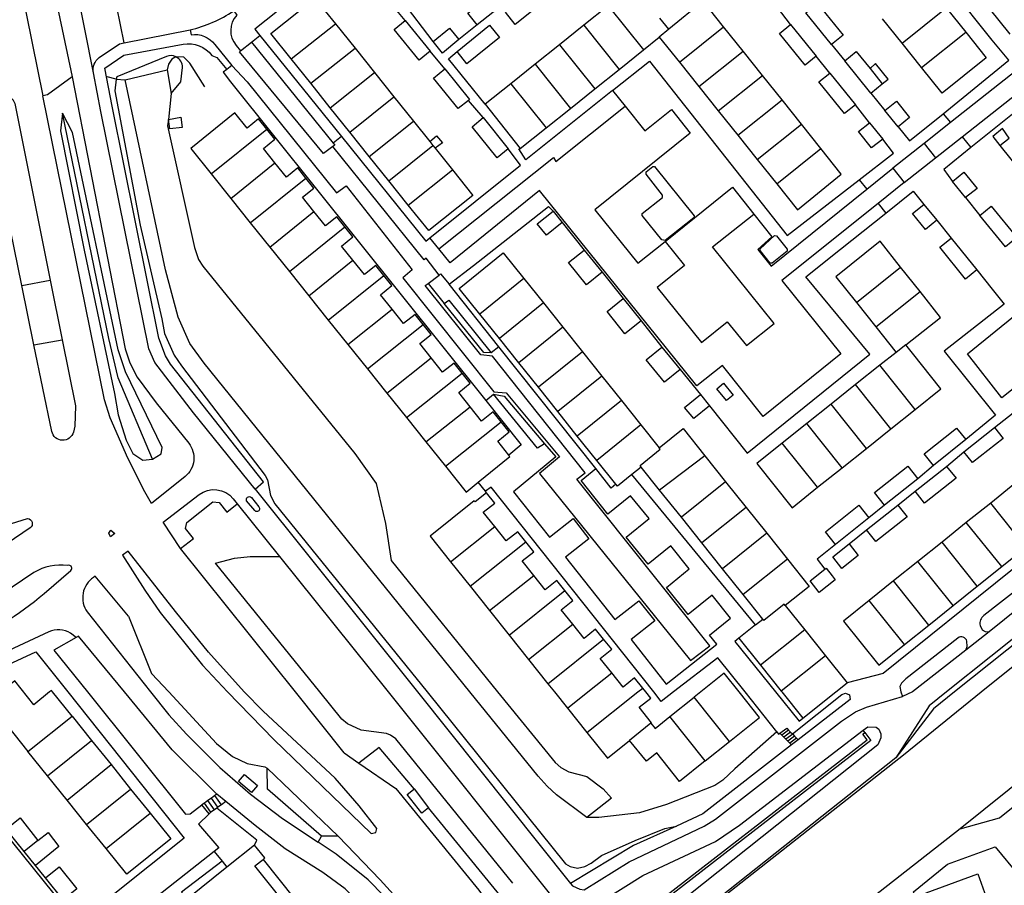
# Model space of a CAD drawing. Header units: metres. Extents: x 89795 to 94000, y 463250 to 466585.
# Tile 11 of 185: x 90791 to 90951, y 463468 to 463610. Entities that reach past the tile are written whole.
import ezdxf

# ---------------------------------------------------------------- set-up
doc = ezdxf.new("R2010")
doc.units = ezdxf.units.M
doc.layers.add('XXX_Background', color=3, linetype='Continuous')

msp = doc.modelspace()

# ---------------------------------------------------------------- linework, layer by layer
at = {"layer": 'XXX_Background'}
for points in [[(90952.24, 463603.25), (90949.51, 463606.56), (90929.41, 463631.76), (90949.93, 463648.37), (90948.66, 463650.03)], [(90847.13, 463617.64), (90844.65, 463620.8), (90828.98, 463608.35), (90829.82, 463607.31)], [(90949.11, 463618.28), (90945.83, 463615.67), (90952.36, 463607.49)], [(90790.82, 463614.97), (90794.32, 463597.44)], [(90802.6, 463601.22), (90799.8, 463615.52)], [(90865.32, 463609.06), (90863.81, 463610.93), (90868.89, 463615.04), (90870.42, 463613.13)], [(90875.26, 463615.42), (90876.89, 463613.4), (90871.56, 463609.1), (90869.93, 463611.09)], [(90796.29, 463613.99), (90799.15, 463600.53)], [(90834.95, 463603.46), (90831.61, 463607.65), (90838.81, 463613.42), (90842.17, 463609.23)], [(90807.64, 463606.09), (90806.46, 463611.96)], [(90853.57, 463609.75), (90851.13, 463612.7)], [(90858.11, 463606.33), (90853.09, 463612.94)], [(90870.42, 463613.13), (90865.32, 463609.06)], [(90886.72, 463612.15), (90882.74, 463608.96)], [(90886.72, 463612.15), (90892.49, 463604.93)], [(90905.61, 463608.72), (90902.27, 463612.9), (90896.64, 463608.34)], [(90916.54, 463609.08), (90914.39, 463611.88)], [(90919.03, 463611.03), (90920.91, 463612.56), (90925.12, 463607.35), (90923.23, 463605.82)], [(90934.78, 463606.03), (90942, 463611.81)], [(90942, 463611.81), (90945.18, 463607.83)], [(90896.64, 463608.34), (90895.2, 463610.14)], [(90923.23, 463605.82), (90919.03, 463611.03)], [(90834.95, 463603.46), (90842.17, 463609.23)], [(90842.17, 463609.23), (90845.36, 463605.25)], [(90857.67, 463604.76), (90855.82, 463603.26), (90851.76, 463608.3), (90853.57, 463609.75)], [(90853.57, 463609.75), (90857.67, 463604.76)], [(90858.11, 463606.33), (90860.8, 463608.51), (90862.32, 463606.62)], [(90867.32, 463609), (90868.95, 463606.99), (90863.64, 463602.69), (90862.03, 463604.7)], [(90862.03, 463604.7), (90867.32, 463609)], [(90865.32, 463609.06), (90862.32, 463606.62)], [(90882.74, 463608.96), (90878.77, 463605.78)], [(90882.74, 463608.96), (90888.52, 463601.75)], [(90898.38, 463602.93), (90905.61, 463608.72)], [(90908.79, 463604.74), (90905.61, 463608.72)], [(90920.72, 463603.91), (90918.93, 463602.47), (90914.75, 463607.63), (90916.54, 463609.08)], [(90916.54, 463609.08), (90920.72, 463603.91)], [(90934.78, 463606.03), (90931.59, 463610.01)], [(90807.64, 463606.09), (90818.4, 463608.22)], [(90828.45, 463606.22), (90829.82, 463607.31)], [(90829.82, 463607.31), (90843.15, 463590.77)], [(90892.49, 463604.93), (90895.09, 463607.05)], [(90896.64, 463608.34), (90895.09, 463607.05)], [(90895.09, 463607.05), (90898.38, 463602.93)], [(90937.97, 463602.05), (90945.18, 463607.83)], [(90945.18, 463607.83), (90948.53, 463603.64), (90941.31, 463597.88), (90937.97, 463602.05)], [(90826.66, 463604.78), (90828.45, 463606.22)], [(90828.45, 463606.22), (90841.79, 463589.68)], [(90838.14, 463599.48), (90845.36, 463605.25)], [(90845.36, 463605.25), (90848.54, 463601.27)], [(90862.32, 463606.62), (90859.64, 463604.43), (90858.11, 463606.33)], [(90878.77, 463605.78), (90874.79, 463602.59)], [(90878.77, 463605.78), (90884.54, 463598.57)], [(90923.23, 463605.82), (90925.4, 463603.15)], [(90937.97, 463602.05), (90934.78, 463606.03)], [(90816.09, 463603.81), (90815.42, 463603.45), (90814.9, 463602.6), (90814.65, 463601.67)], [(90820.83, 463598.89), (90818.38, 463602.76), (90817.37, 463603.74), (90816.09, 463603.81)], [(90841.76, 463589.14), (90840.22, 463587.99), (90826.47, 463604.63), (90826.66, 463604.78)], [(90860.04, 463601.83), (90857.67, 463604.76)], [(90866.62, 463596.06), (90860.66, 463603.46), (90862.03, 463604.7)], [(90888.52, 463601.75), (90892.49, 463604.93)], [(90901.56, 463598.95), (90908.79, 463604.74)], [(90911.97, 463600.76), (90908.79, 463604.74)], [(90922.94, 463601.16), (90920.72, 463603.91)], [(90925.4, 463603.15), (90927.28, 463604.68), (90929.53, 463601.9)], [(90825.21, 463602.38), (90824.41, 463601.73)], [(90825.21, 463602.38), (90827.74, 463599.75), (90842.33, 463581.57), (90843.89, 463582.73), (90854.72, 463569.02), (90853.19, 463567.69), (90868.06, 463549.06), (90870.09, 463548.92), (90878.8, 463538.43), (90875.53, 463535.72), (90900.17, 463505.12), (90903.36, 463507.55), (90881.64, 463534.76), (90882.99, 463535.83), (90867.83, 463554.9), (90865.93, 463555.09), (90856.83, 463566.42), (90857.31, 463566.79)], [(90838.14, 463599.48), (90834.95, 463603.46)], [(90874.79, 463602.59), (90870.81, 463599.41)], [(90874.79, 463602.59), (90880.56, 463595.39)], [(90887.47, 463598.3), (90893.51, 463603.13), (90915.99, 463574.59), (90927.77, 463583.72)], [(90898.38, 463602.93), (90901.56, 463598.95)], [(90929.65, 463597.88), (90925.4, 463603.15)], [(90931.54, 463599.41), (90932.48, 463600.17), (90930.44, 463602.7), (90929.53, 463601.9)], [(90941.47, 463594.52), (90952.24, 463603.25)], [(90799.15, 463600.53), (90795.1, 463597.59), (90794.32, 463597.44)], [(90829.02, 463533.16), (90818.94, 463545.6), (90812.63, 463553.84), (90811.68, 463556.11), (90803.84, 463594.9), (90802.6, 463601.22)], [(90806.3, 463600.18), (90804.85, 463600.56)], [(90807.82, 463600.03), (90814.65, 463601.67)], [(90814.65, 463601.67), (90815.33, 463597.84)], [(90824.41, 463601.73), (90823.82, 463601.28), (90825.03, 463599.7)], [(90841.32, 463595.5), (90848.54, 463601.27)], [(90848.54, 463601.27), (90851.73, 463597.29)], [(90863.92, 463596.7), (90862.22, 463595.34), (90858.17, 463600.35), (90860.04, 463601.83)], [(90860.04, 463601.83), (90864.08, 463596.83), (90863.92, 463596.7)], [(90884.54, 463598.57), (90888.52, 463601.75)], [(90904.74, 463594.97), (90911.97, 463600.76)], [(90915.15, 463596.78), (90911.97, 463600.76)], [(90927.14, 463595.99), (90925.35, 463594.54), (90921.15, 463599.71), (90922.94, 463601.16)], [(90922.94, 463601.16), (90927.14, 463595.99)], [(90929.53, 463601.9), (90931.54, 463599.41)], [(90953.51, 463601.65), (90942.66, 463593.07)], [(90944.57, 463590.74), (90957.48, 463600.94)], [(90806.3, 463600.18), (90806.09, 463598.24), (90810.27, 463576.31), (90813.81, 463560.98), (90814.22, 463558.61), (90815.8, 463555.06), (90816.98, 463553.3), (90830.68, 463535.39), (90831.04, 463534.68), (90831.55, 463532.14), (90832.27, 463530.77), (90857.14, 463500), (90879.74, 463471.9), (90880.53, 463471.45), (90881.72, 463471.22), (90882.94, 463471.48), (90883.95, 463472.02), (90885.65, 463473.27), (90891.16, 463475.73), (90895.99, 463477.66), (90897.92, 463478.04)], [(90806.3, 463600.18), (90807.82, 463600.03)], [(90883.27, 463479.47), (90878.31, 463483.2), (90876.79, 463484.58), (90875.29, 463486.24), (90864.15, 463500), (90820.73, 463553.75), (90818.35, 463556.93), (90816.47, 463561.25), (90814.37, 463568.99), (90807.82, 463600.03)], [(90825.03, 463599.7), (90866.73, 463547.64)], [(90841.32, 463595.5), (90838.14, 463599.48)], [(90870.81, 463599.41), (90866.62, 463596.06)], [(90870.81, 463599.41), (90876.58, 463592.2)], [(90901.56, 463598.95), (90904.74, 463594.97)], [(90929.65, 463597.88), (90931.54, 463599.41)], [(90958.81, 463599.25), (90946.01, 463588.98)], [(90790.9, 463566.43), (90785.89, 463590.81), (90785.65, 463592.97), (90786.36, 463596.51), (90786.86, 463597.21), (90787.46, 463597.5), (90788.68, 463597.43), (90789.45, 463596.86), (90789.75, 463596.21), (90795.55, 463567.31)], [(90815.33, 463597.84), (90814.88, 463593.55)], [(90844.51, 463591.52), (90851.73, 463597.29)], [(90851.73, 463597.29), (90854.91, 463593.31)], [(90887.47, 463598.3), (90873.3, 463586.97), (90872.11, 463588.76), (90872.37, 463588.85)], [(90880.56, 463595.39), (90884.54, 463598.57)], [(90887.47, 463598.3), (90889.5, 463595.74)], [(90929.65, 463597.88), (90931.96, 463595.02)], [(90859.05, 463572.41), (90877.79, 463587.36), (90878.19, 463586.72), (90889.5, 463595.74)], [(90866.33, 463593.87), (90863.92, 463596.7)], [(90866.62, 463596.06), (90872.37, 463588.85)], [(90889.5, 463595.74), (90892.71, 463591.7), (90897.1, 463595.18), (90900.14, 463591.32), (90884.56, 463578.82), (90891.6, 463570.06), (90896.03, 463573.61)], [(90907.92, 463591), (90915.15, 463596.78)], [(90918.34, 463592.8), (90915.15, 463596.78)], [(90929.45, 463593.03), (90927.14, 463595.99)], [(90931.96, 463595.02), (90933.84, 463596.55), (90936, 463593.88), (90934.12, 463592.35)], [(90797.55, 463594.63), (90797.25, 463591.7), (90801.07, 463572.22), (90806.05, 463548.79), (90806.63, 463545.29), (90807.95, 463541.16), (90809.06, 463538.96), (90810.69, 463537.9), (90812.28, 463538.06)], [(90812.28, 463538.06), (90813.7, 463538.91), (90813.86, 463539.97), (90807.84, 463552.34), (90806.63, 463555.94), (90799.21, 463591.47), (90797.55, 463594.63)], [(90812.28, 463538.06), (90806.65, 463551.35), (90805.13, 463557.76), (90797.55, 463594.63)], [(90830.94, 463591.98), (90829.59, 463593.66), (90827.74, 463592.14), (90825.71, 463594.64), (90818.55, 463588.84), (90821.87, 463584.67)], [(90844.51, 463591.52), (90841.32, 463595.5)], [(90876.58, 463592.2), (90880.56, 463595.39)], [(90904.74, 463594.97), (90907.92, 463591)], [(90934.12, 463592.35), (90931.96, 463595.02)], [(90934.12, 463592.35), (90936.01, 463590.09), (90941.47, 463594.52)], [(90941.47, 463594.52), (90942.66, 463593.07)], [(90814.88, 463593.55), (90814.69, 463592.55), (90819.11, 463572.67), (90819.77, 463570.67), (90820.48, 463569.61), (90845.32, 463538.99), (90848.82, 463534.08), (90850.37, 463527.56), (90851.25, 463521.5), (90868.65, 463500), (90878.07, 463488.48), (90878.99, 463487.66), (90880.31, 463486.94), (90883.26, 463486.19), (90885.94, 463484.16), (90887.29, 463482.64), (90883.27, 463479.47)], [(90847.69, 463587.54), (90854.91, 463593.31)], [(90854.91, 463593.31), (90857.58, 463589.96)], [(90870.4, 463588.77), (90868.6, 463587.31), (90864.49, 463592.38), (90866.33, 463593.87)], [(90866.33, 463593.87), (90870.4, 463588.77)], [(90911.1, 463587.02), (90918.34, 463592.8)], [(90921.52, 463588.82), (90918.34, 463592.8)], [(90931.6, 463590.38), (90929.8, 463588.93), (90927.65, 463591.58), (90929.45, 463593.03)], [(90929.45, 463593.03), (90931.6, 463590.38)], [(90942.66, 463593.07), (90938.37, 463589.63)], [(90821.87, 463584.67), (90830.94, 463591.98)], [(90832.26, 463586.49), (90830.38, 463588.84), (90832.26, 463590.34), (90830.94, 463591.98)], [(90843.15, 463590.77), (90841.79, 463589.68)], [(90843.15, 463590.77), (90856.94, 463573.67), (90857.61, 463574.21)], [(90847.69, 463587.54), (90844.51, 463591.52)], [(90857.58, 463589.96), (90858.69, 463590.92), (90859.65, 463589.78), (90858.45, 463588.89)], [(90872.37, 463588.85), (90876.58, 463592.2)], [(90907.92, 463591), (90911.1, 463587.02)], [(90952.27, 463590.51), (90951.18, 463592.08), (90949.59, 463590.8), (90950.75, 463589.3)], [(90841.79, 463589.68), (90842.04, 463589.36), (90841.76, 463589.14)], [(90850.88, 463583.56), (90858.09, 463589.33)], [(90857.58, 463589.96), (90858.09, 463589.33)], [(90858.09, 463589.33), (90858.45, 463588.89)], [(90927.77, 463583.72), (90933.38, 463588.06), (90931.6, 463590.38)], [(90938.37, 463589.63), (90933.28, 463585.64)], [(90938.37, 463589.63), (90940.26, 463587.32)], [(90940.26, 463587.32), (90944.57, 463590.74)], [(90944.57, 463590.74), (90946.01, 463588.98)], [(90950.75, 463589.3), (90952.27, 463590.51)], [(90950.75, 463589.3), (90954.1, 463585.14)], [(90859.09, 463568.14), (90856.99, 463570.93), (90856.69, 463570.65), (90841.76, 463589.14)], [(90857.61, 463574.21), (90872.42, 463586.08), (90870.4, 463588.77)], [(90858.45, 463588.89), (90861.28, 463585.36)], [(90914.29, 463583.04), (90921.52, 463588.82)], [(90914.29, 463583.04), (90917.66, 463578.82), (90924.84, 463584.66), (90921.52, 463588.82)], [(90946.01, 463588.98), (90941.57, 463585.41), (90943.01, 463583.43)], [(90825.06, 463580.68), (90832.26, 463586.49)], [(90837.33, 463584), (90836.01, 463585.65), (90834.14, 463584.15), (90832.26, 463586.49)], [(90850.88, 463583.56), (90847.69, 463587.54)], [(90911.1, 463587.02), (90914.29, 463583.04)], [(90935.1, 463583.25), (90940.26, 463587.32)], [(90821.87, 463584.67), (90825.06, 463580.68)], [(90854.06, 463579.58), (90861.28, 463585.36)], [(90861.28, 463585.36), (90864.64, 463581.15), (90857.41, 463575.4), (90854.06, 463579.58)], [(90900.72, 463577.49), (90896.05, 463573.79), (90895.5, 463573.88), (90892.27, 463577.89), (90892.27, 463578.21), (90895.64, 463580.84), (90895.64, 463581.18), (90892.95, 463584.62), (90892.95, 463584.99), (90894.04, 463585.88), (90894.3, 463585.91), (90900.81, 463577.83), (90900.72, 463577.49)], [(90929, 463582.19), (90933.28, 463585.64)], [(90933.28, 463585.64), (90935.1, 463583.25)], [(90943.01, 463583.43), (90944.88, 463584.94), (90947.02, 463582.31), (90945.15, 463580.8)], [(90828.25, 463576.7), (90837.33, 463584)], [(90838.65, 463578.52), (90836.77, 463580.86), (90838.65, 463582.36), (90837.33, 463584)], [(90854.06, 463579.58), (90850.88, 463583.56)], [(90927.77, 463583.72), (90929, 463582.19)], [(90935.1, 463583.25), (90930.86, 463579.86)], [(91046.29, 463583.23), (91000, 463546.2), (90942.01, 463500), (90939.18, 463497.74), (90933.74, 463489.24)], [(90945.15, 463580.8), (90943.01, 463583.43)], [(90930.86, 463579.86), (90915.12, 463567.28), (90924.78, 463555.25), (90912.07, 463545.01), (90905.43, 463553.38), (90901.21, 463550.03), (90875.52, 463581.99), (90860.89, 463570.12), (90859.05, 463572.41)], [(90896.03, 463573.61), (90907.07, 463582.52), (90910.53, 463578.12)], [(90910.53, 463578.12), (90913.47, 463574.4), (90911.2, 463572.32), (90913.38, 463569.62), (90929, 463582.19)], [(90932.13, 463578.27), (90936.59, 463581.83), (90938.34, 463579.69)], [(91050.79, 463581), (91049.3, 463581.54), (91047.53, 463581.56), (91045.71, 463581.32), (91045.08, 463581), (91026.92, 463566.92), (91000, 463545.14), (90943.33, 463500), (90939.91, 463497.26), (90933.74, 463489.24)], [(90825.06, 463580.68), (90828.25, 463576.7)], [(90892.86, 463456.56), (90935, 463489.73), (90947.71, 463500), (91000, 463541.97), (91047.44, 463579.9), (91054.41, 463577.01)], [(90930.86, 463579.86), (90932.13, 463578.27)], [(90940.44, 463577.1), (90938.59, 463575.61), (90936.5, 463578.2), (90938.34, 463579.69)], [(90938.34, 463579.69), (90940.44, 463577.1)], [(90945.15, 463580.8), (90947.48, 463577.9)], [(90831.44, 463572.72), (90838.65, 463578.52)], [(90843.72, 463576.03), (90842.4, 463577.68), (90840.52, 463576.18), (90838.65, 463578.52)], [(90860.73, 463566.63), (90864.72, 463569.73), (90877.01, 463579.34), (90877.73, 463578.58)], [(90879.24, 463576.73), (90876.66, 463574.64), (90875.15, 463576.49), (90877.73, 463578.58)], [(90877.73, 463578.58), (90879.24, 463576.73)], [(90903.29, 463546.77), (90909.44, 463539.04), (90929.49, 463555.19), (90919.02, 463567.84), (90924.72, 463572.4), (90932.13, 463578.27)], [(90906.2, 463560.52), (90909.34, 463556.62), (90913.85, 463560.23), (90903.77, 463572.77), (90910.53, 463578.12)], [(90947.48, 463577.9), (90949.35, 463579.41), (90953.52, 463574.27), (90951.65, 463572.76)], [(90951.65, 463572.76), (90947.48, 463577.9)], [(90828.25, 463576.7), (90831.44, 463572.72)], [(90879.24, 463576.73), (90882.8, 463572.23)], [(90940.44, 463577.1), (90942.79, 463574.17)], [(90834.63, 463568.74), (90843.72, 463576.03)], [(90845.03, 463570.55), (90843.15, 463572.89), (90845.03, 463574.39), (90843.72, 463576.03)], [(90859.05, 463572.41), (90857.61, 463574.21)], [(90896.03, 463573.61), (90899.19, 463569.68)], [(90914.24, 463574.56), (90915.98, 463572.37), (90915.98, 463572.04), (90913.54, 463570.06), (90913.23, 463570.06), (90911.58, 463572.17), (90911.58, 463572.44), (90913.94, 463574.6), (90914.24, 463574.56)], [(90934.53, 463569.42), (90931.2, 463573.68), (90923.97, 463567.83), (90927.31, 463563.65)], [(90946.99, 463568.97), (90945.15, 463567.49), (90940.95, 463572.68), (90942.79, 463574.17)], [(90942.79, 463574.17), (90946.99, 463568.97)], [(90831.44, 463572.72), (90834.63, 463568.74)], [(90865.78, 463561.74), (90862.41, 463565.94), (90869.6, 463571.75), (90872.96, 463567.56)], [(90885.75, 463568.59), (90883.22, 463566.54), (90880.27, 463570.18), (90882.8, 463572.23)], [(90882.8, 463572.23), (90885.75, 463568.59)], [(90837.81, 463564.76), (90845.03, 463570.55)], [(90850.09, 463568.07), (90848.77, 463569.71), (90846.9, 463568.21), (90845.03, 463570.55)], [(91059.76, 463570.5), (91046.42, 463559.41), (91000, 463522.31), (90972.17, 463500), (90944.26, 463477.61)], [(90834.63, 463568.74), (90837.81, 463564.76)], [(90859.09, 463568.14), (90859.36, 463568.35), (90860.73, 463566.63)], [(90885.75, 463568.59), (90889.18, 463564.31)], [(90899.19, 463569.68), (90894.76, 463566.13), (90901.99, 463557.14), (90906.2, 463560.52)], [(90927.31, 463563.65), (90934.53, 463569.42)], [(90937.72, 463565.43), (90934.53, 463569.42)], [(90946.99, 463568.97), (90949.5, 463565.85)], [(90790.9, 463566.43), (90795.55, 463567.31)], [(90795.55, 463567.31), (90797.52, 463557.55)], [(90841, 463560.78), (90850.09, 463568.07)], [(90851.42, 463562.57), (90849.53, 463564.93), (90851.4, 463566.43), (90850.09, 463568.07)], [(90857.31, 463566.79), (90859.09, 463568.14)], [(90857.31, 463566.79), (90859.94, 463563.51)], [(90868.85, 463556.43), (90860.73, 463566.63)], [(90872.96, 463567.56), (90865.78, 463561.74)], [(90872.96, 463567.56), (90876.15, 463563.58)], [(90792.89, 463556.76), (90790.9, 463566.43)], [(90930.5, 463559.67), (90937.72, 463565.43)], [(90935.38, 463556.72), (90941.07, 463561.21), (90937.72, 463565.43)], [(90949.5, 463565.85), (90951.46, 463563.41), (90941.63, 463555.7), (90950.06, 463545.24), (90945.19, 463541.24)], [(90963.69, 463560.7), (90964.91, 463559.12), (90951.05, 463548.09), (90945.46, 463555.28), (90957.63, 463565.14)], [(90837.81, 463564.76), (90841, 463560.78)], [(90859.94, 463563.51), (90860.72, 463564.04), (90867.62, 463555.45)], [(90867.62, 463555.45), (90866.41, 463555.46), (90859.94, 463563.51)], [(90876.15, 463563.58), (90868.96, 463557.76)], [(90876.15, 463563.58), (90879.33, 463559.6)], [(90892.11, 463560.68), (90889.48, 463558.56), (90886.55, 463562.19), (90889.18, 463564.31)], [(90889.18, 463564.31), (90892.11, 463560.68)], [(90927.31, 463563.65), (90930.5, 463559.67)], [(90844.19, 463556.79), (90851.42, 463562.57)], [(90856.49, 463560.07), (90855.17, 463561.72), (90853.3, 463560.22), (90851.42, 463562.57)], [(90841, 463560.78), (90844.19, 463556.79)], [(90868.96, 463557.76), (90865.78, 463561.74)], [(90892.11, 463560.68), (90895.53, 463556.34)], [(90847.38, 463552.81), (90856.49, 463560.07)], [(90857.81, 463554.59), (90855.93, 463556.93), (90857.81, 463558.43), (90856.49, 463560.07)], [(90879.33, 463559.6), (90872.14, 463553.78)], [(90879.33, 463559.6), (90882.52, 463555.61)], [(90930.5, 463559.67), (90933.81, 463555.5)], [(90944.26, 463477.61), (90950.67, 463479.43), (90976.35, 463500), (91000, 463518.95), (91049.93, 463559.05)], [(90792.89, 463556.76), (90797.52, 463557.55)], [(90872.14, 463553.78), (90868.96, 463557.76)], [(90844.19, 463556.79), (90847.38, 463552.81)], [(90868.85, 463556.43), (90867.62, 463555.45)], [(90884.73, 463536.52), (90868.85, 463556.43)], [(90882.52, 463555.61), (90875.33, 463549.8)], [(90882.52, 463555.61), (90885.7, 463551.63)], [(90898.5, 463552.69), (90895.93, 463550.61), (90892.96, 463554.26), (90895.53, 463556.34)], [(90895.53, 463556.34), (90898.5, 463552.69)], [(90933.81, 463555.5), (90931.15, 463553.42)], [(90935.38, 463556.72), (90933.81, 463555.5)], [(90936.46, 463555.36), (90935.38, 463556.72)], [(90936.93, 463546.18), (90941.12, 463549.52), (90936.46, 463555.36)], [(90850.57, 463548.83), (90857.81, 463554.59)], [(90862.88, 463552.1), (90861.56, 463553.75), (90859.68, 463552.25), (90857.81, 463554.59)], [(90875.33, 463549.8), (90872.14, 463553.78)], [(90847.38, 463552.81), (90850.57, 463548.83)], [(90898.5, 463552.69), (90901.8, 463548.6)], [(90931.15, 463553.42), (90927.16, 463550.24)], [(90936.93, 463546.18), (90931.15, 463553.42)], [(90853.76, 463544.85), (90862.88, 463552.1)], [(90864.19, 463546.62), (90862.32, 463548.96), (90864.19, 463550.46), (90862.88, 463552.1)], [(90885.7, 463551.63), (90878.51, 463545.82)], [(90885.7, 463551.63), (90888.89, 463547.64)], [(90957.85, 463549.48), (90961.17, 463552.04), (90973.4, 463536.56), (90931.66, 463503.02), (90925.79, 463501.49)], [(90878.51, 463545.82), (90875.33, 463549.8)], [(90906.07, 463547.62), (90904.49, 463549.55), (90905.59, 463550.46), (90907.18, 463548.53), (90906.07, 463547.62)], [(90927.16, 463550.24), (90923.17, 463547.06)], [(90932.94, 463543), (90927.16, 463550.24)], [(90850.57, 463548.83), (90853.76, 463544.85)], [(90866.73, 463547.64), (90868.01, 463548.67)], [(90866.73, 463547.64), (90872.54, 463540.38), (90870.49, 463538.73)], [(90868.01, 463548.67), (90869.76, 463548.35), (90876.34, 463540.57)], [(90876.34, 463540.57), (90875.16, 463539.84), (90868.01, 463548.67)], [(90888.89, 463547.64), (90881.69, 463541.83)], [(90888.89, 463547.64), (90892.07, 463543.66)], [(90903.29, 463546.77), (90900.72, 463544.69), (90899.23, 463546.52), (90901.8, 463548.6)], [(90901.8, 463548.6), (90903.29, 463546.77)], [(90856.94, 463540.87), (90864.19, 463546.62)], [(90869.25, 463544.14), (90867.93, 463545.78), (90866.06, 463544.28), (90864.19, 463546.62)], [(90881.69, 463541.83), (90878.51, 463545.82)], [(90923.17, 463547.06), (90919.18, 463543.87)], [(90928.95, 463539.81), (90923.17, 463547.06)], [(90932.94, 463543), (90936.93, 463546.18)], [(90853.76, 463544.85), (90856.94, 463540.87)], [(90860.13, 463536.88), (90869.25, 463544.14)], [(90870.49, 463538.73), (90868.68, 463541.01), (90870.53, 463542.51), (90869.25, 463544.14)], [(90949.89, 463543.2), (90952.95, 463545.61)], [(90892.07, 463543.66), (90884.88, 463537.85)], [(90892.07, 463543.66), (90895.08, 463539.9)], [(90895.08, 463539.9), (90898.98, 463543.05), (90902.53, 463538.58)], [(90919.18, 463543.87), (90915.19, 463540.69)], [(90924.96, 463536.63), (90919.18, 463543.87)], [(90928.95, 463539.81), (90932.94, 463543)], [(90939.89, 463537.02), (90938.38, 463538.92), (90943.65, 463543.13), (90945.19, 463541.24)], [(90949.89, 463543.2), (90951.3, 463541.42), (90946.29, 463537.48), (90944.88, 463539.26)], [(90944.88, 463539.26), (90949.89, 463543.2)], [(90884.88, 463537.85), (90881.69, 463541.83)], [(90945.19, 463541.24), (90939.89, 463537.02)], [(90856.94, 463540.87), (90860.13, 463536.88)], [(90876.34, 463540.57), (90878.16, 463538.42), (90871.29, 463532.73), (90877.14, 463525.31), (90880.99, 463528.34), (90883.59, 463525.04), (90879.78, 463522.04), (90887.83, 463511.82), (90891.75, 463514.91), (90894.35, 463511.61), (90890.47, 463508.55), (90896.2, 463501.29), (90904.5, 463507.79), (90903.29, 463509.29), (90906.74, 463512.08), (90903.72, 463515.81), (90899.83, 463512.66), (90896.25, 463517.09), (90900, 463520.12), (90896.96, 463523.88), (90893.25, 463520.88), (90889.67, 463525.31), (90893.43, 463528.35), (90890.41, 463532.08), (90886.69, 463529.07), (90882.31, 463534.56), (90884.73, 463536.52)], [(90892.14, 463536.76), (90891.96, 463536.99), (90895.25, 463539.68), (90895.08, 463539.9)], [(90915.19, 463540.69), (90911.02, 463537.36), (90916.79, 463530.11), (90920.97, 463533.45)], [(90920.97, 463533.45), (90915.19, 463540.69)], [(90924.96, 463536.63), (90928.95, 463539.81)], [(90865.48, 463534.27), (90870.68, 463538.49), (90870.49, 463538.73)], [(90887.98, 463533.98), (90884.88, 463537.85)], [(90902.53, 463538.58), (90895.14, 463533.01)], [(90902.53, 463538.58), (90905.9, 463534.36)], [(90942.05, 463536.86), (90944.88, 463539.26)], [(90860.13, 463536.88), (90863.52, 463532.67), (90865.48, 463534.27)], [(90887.98, 463533.98), (90887.25, 463533.33), (90884.73, 463536.52)], [(90892.14, 463536.76), (90890.6, 463535.54)], [(90895.14, 463533.01), (90892.14, 463536.76)], [(90920.97, 463533.45), (90924.96, 463536.63)], [(90931.9, 463530.53), (90930.26, 463532.59), (90935.7, 463536.93), (90937.33, 463534.85)], [(90936.89, 463532.81), (90942.05, 463536.86)], [(90942.05, 463536.86), (90943.59, 463534.92), (90938.43, 463530.85), (90936.89, 463532.81)], [(90939.89, 463537.02), (90937.33, 463534.85)], [(90890.6, 463535.54), (90888.24, 463533.66), (90887.98, 463533.98)], [(90910.79, 463510.95), (90890.6, 463535.54)], [(90937.33, 463534.85), (90931.9, 463530.53)], [(90829.02, 463533.16), (90855.57, 463500), (90880.59, 463468.72)], [(90866.67, 463532.8), (90865.48, 463534.27)], [(90914.29, 463493.48), (90909.11, 463500), (90904.64, 463505.6), (90897.4, 463500), (90895.4, 463498.45), (90894.18, 463500), (90867.59, 463533.5), (90866.67, 463532.8)], [(90898.7, 463528.56), (90895.14, 463533.01)], [(90905.9, 463534.36), (90898.7, 463528.56)], [(90905.9, 463534.36), (90909.28, 463530.15)], [(90953.22, 463534.06), (90949.25, 463530.88)], [(90866.87, 463532.56), (90864.99, 463531.06), (90864.84, 463531.22), (90857.64, 463525.46), (90860.98, 463521.26)], [(90868.21, 463527.03), (90866.33, 463529.37), (90868.22, 463530.88), (90866.87, 463532.56)], [(90866.87, 463532.56), (90866.67, 463532.8)], [(90934.09, 463530.56), (90936.89, 463532.81)], [(90816.84, 463523.47), (90818.95, 463525.1), (90817.68, 463526.7), (90817.85, 463527.7), (90822.14, 463531.08), (90823.16, 463530.95), (90824.39, 463529.39), (90826.12, 463530.73)], [(90826.12, 463530.73), (90833.04, 463522.12)], [(90909.28, 463530.15), (90902.07, 463524.35)], [(90909.28, 463530.15), (90912.65, 463525.93)], [(90923.91, 463524.13), (90922.26, 463526.2), (90927.69, 463530.53), (90929.32, 463528.44)], [(90928.93, 463526.52), (90934.09, 463530.56)], [(90934.09, 463530.56), (90935.61, 463528.62), (90930.47, 463524.57), (90928.93, 463526.52)], [(90931.9, 463530.53), (90929.32, 463528.44)], [(90949.25, 463530.88), (90945.27, 463527.69)], [(90955.02, 463523.68), (90949.25, 463530.88)], [(90902.07, 463524.35), (90898.7, 463528.56)], [(90929.32, 463528.44), (90923.91, 463524.13)], [(90806.12, 463525.89), (90805.38, 463525.35), (90805.14, 463525.95), (90805.46, 463526.43), (90806.12, 463525.89)], [(90860.98, 463521.26), (90868.21, 463527.03)], [(90873.27, 463524.55), (90871.95, 463526.2), (90870.07, 463524.69), (90868.21, 463527.03)], [(90926.12, 463524.21), (90928.93, 463526.52)], [(90945.27, 463527.69), (90941.3, 463524.51)], [(90951.05, 463520.49), (90945.27, 463527.69)], [(90912.65, 463525.93), (90905.44, 463520.13)], [(90912.65, 463525.93), (90916.02, 463521.71)], [(90843.59, 463490.04), (90835.64, 463500), (90816.84, 463523.47)], [(90864.16, 463517.27), (90873.27, 463524.55)], [(90874.57, 463519.06), (90872.7, 463521.41), (90874.58, 463522.91), (90873.27, 463524.55)], [(90905.44, 463520.13), (90902.07, 463524.35)], [(90923.91, 463524.13), (90920.9, 463521.68), (90922.14, 463520.05)], [(90924.93, 463520.2), (90923.44, 463522.08), (90926.12, 463524.21)], [(90926.12, 463524.21), (90927.59, 463522.32), (90924.93, 463520.2)], [(90941.3, 463524.51), (90937.32, 463521.32)], [(90947.07, 463517.31), (90941.3, 463524.51)], [(90951.05, 463520.49), (90955.02, 463523.68)], [(90827.26, 463500), (90821.44, 463506.53), (90816.01, 463513.18), (90808.31, 463523.03), (90807.38, 463522.34), (90811.01, 463516.63), (90813.53, 463513), (90820.45, 463504.4), (90824.5, 463500), (90832.09, 463492.25), (90847.99, 463476.88), (90848.76, 463477.05), (90848.95, 463477.67), (90846.02, 463481.37), (90842.14, 463485.9), (90830.36, 463496.86), (90827.26, 463500)], [(90871.13, 463468.74), (90852.05, 463492.33), (90851.17, 463492.94), (90850.52, 463493.19), (90846.37, 463493.75), (90844.14, 463494.78), (90843.23, 463495.56), (90839.62, 463500), (90822.54, 463521.03), (90825.64, 463521.86), (90828.24, 463522.14), (90833.04, 463522.12)], [(90833.04, 463522.12), (90850.76, 463500), (90877.98, 463466.05)], [(90916.02, 463521.71), (90908.81, 463515.92)], [(90916.02, 463521.71), (90919.6, 463517.22), (90915.69, 463514.12)], [(90860.98, 463521.26), (90864.16, 463517.27)], [(90908.81, 463515.92), (90905.44, 463520.13)], [(90923.34, 463518.97), (90923.84, 463518.32), (90921.2, 463516.28), (90919.73, 463518.18), (90922.14, 463520.05)], [(90922.14, 463520.05), (90922.37, 463520.22), (90923.34, 463518.97)], [(90937.32, 463521.32), (90933.35, 463518.14)], [(90943.1, 463514.12), (90937.32, 463521.32)], [(90947.07, 463517.31), (90951.05, 463520.49)], [(90867.35, 463513.29), (90874.57, 463519.06)], [(90879.64, 463516.58), (90878.33, 463518.22), (90876.44, 463516.72), (90874.57, 463519.06)], [(90961.24, 463519.69), (90949.03, 463509.84)], [(90864.16, 463517.27), (90867.35, 463513.29)], [(90933.35, 463518.14), (90929.37, 463514.95)], [(90939.12, 463510.93), (90933.35, 463518.14)], [(90943.1, 463514.12), (90947.07, 463517.31)], [(90870.53, 463509.31), (90879.64, 463516.58)], [(90880.94, 463511.1), (90879.07, 463513.43), (90880.95, 463514.94), (90879.64, 463516.58)], [(90912, 463511.92), (90908.81, 463515.92)], [(90915.69, 463514.12), (90915.5, 463514.35), (90912.18, 463511.7), (90912, 463511.92)], [(90915.69, 463514.12), (90918.87, 463510.13)], [(90929.37, 463514.95), (90925.2, 463511.6), (90930.97, 463504.4), (90935.15, 463507.75)], [(90935.15, 463507.75), (90929.37, 463514.95)], [(90939.12, 463510.93), (90943.1, 463514.12)], [(90808.36, 463512.4), (90812.1, 463503.02), (90814.92, 463500), (90822.75, 463491.59), (90825.34, 463489.47), (90827.75, 463488.32), (90830.63, 463487.78), (90831.03, 463487.56)], [(90867.35, 463513.29), (90870.53, 463509.31)], [(90910.79, 463510.95), (90912, 463511.92)], [(90873.71, 463505.32), (90880.94, 463511.1)], [(90886, 463508.62), (90884.69, 463510.27), (90882.8, 463508.76), (90880.94, 463511.1)], [(90910.79, 463510.95), (90908.11, 463508.79)], [(90935.15, 463507.75), (90939.12, 463510.93)], [(90799.78, 463508.93), (90796.13, 463506.85), (90801.63, 463500), (90817.68, 463480.01), (90818.42, 463480.08), (90820.33, 463481.55)], [(90822.76, 463483.29), (90815.49, 463490.52), (90807.68, 463500), (90800.15, 463509.13), (90799.78, 463508.93)], [(90870.53, 463509.31), (90873.71, 463505.32)], [(90908.11, 463508.79), (90907.45, 463508.26), (90914.09, 463500), (90917.94, 463495.22), (90918.55, 463495.71)], [(90908.11, 463508.79), (90911.65, 463504.36)], [(90918.87, 463510.13), (90911.65, 463504.36)], [(90918.87, 463510.13), (90922.24, 463505.92)], [(90949.03, 463509.84), (90945.21, 463506.83)], [(90876.9, 463501.34), (90886, 463508.62)], [(90887.31, 463503.12), (90885.43, 463505.47), (90887.31, 463506.98), (90886, 463508.62)], [(90729.04, 463467.01), (90776.72, 463498.8), (90779.04, 463500), (90793.19, 463506.56), (90798.41, 463500), (90817.45, 463476.11), (90800.42, 463462.56)], [(90922.24, 463505.92), (90915.01, 463500.14)], [(90922.24, 463505.92), (90925.79, 463501.49)], [(90945.21, 463506.83), (90936.48, 463500), (90934.83, 463499.24)], [(90873.71, 463505.32), (90876.9, 463501.34)], [(90911.65, 463504.36), (90915.01, 463500.14)], [(90880.08, 463497.36), (90883.39, 463500), (90887.31, 463503.12)], [(90892.38, 463500.64), (90891.06, 463502.29), (90889.18, 463500.78), (90887.31, 463503.12)], [(90906.58, 463491.91), (90911.49, 463495.84), (90908.17, 463500), (90905.72, 463503.06), (90901.87, 463500), (90900.8, 463499.15)], [(90799.11, 463496.07), (90795.93, 463500), (90795.74, 463500.23), (90795.45, 463500), (90792.87, 463497.92), (90789.75, 463501.8), (90785.44, 463498.34), (90788.56, 463494.46), (90791.91, 463490.27)], [(90876.9, 463501.34), (90877.97, 463500), (90880.08, 463497.36)], [(90918.55, 463495.71), (90923.92, 463500), (90925.79, 463501.49)], [(90880.59, 463468.72), (90880.92, 463468.29), (90882.09, 463467.75), (90882.81, 463467.68), (90890.18, 463472.25), (90902.41, 463478.05), (90904.29, 463479.23), (90924.89, 463495.24), (90927.18, 463496.77), (90928.96, 463497.49), (90934.83, 463499.24)], [(90883.26, 463493.38), (90891.58, 463500), (90892.38, 463500.64)], [(90893.72, 463494.88), (90893.83, 463494.97), (90891.81, 463497.49), (90893.69, 463499), (90892.89, 463500), (90892.38, 463500.64)], [(90896.82, 463495.97), (90900.8, 463499.15)], [(90906.58, 463491.91), (90900.8, 463499.15)], [(90915.01, 463500.14), (90915.13, 463500), (90918.55, 463495.71)], [(90916.85, 463493.18), (90924.95, 463499.61), (90925.55, 463499.8), (90926.16, 463499.51), (90926.27, 463498.78), (90917.79, 463492.18)], [(90791.91, 463490.27), (90799.11, 463496.07)], [(90799.11, 463496.07), (90802.31, 463492.09)], [(90880.08, 463497.36), (90883.26, 463493.38)], [(90893.72, 463494.88), (90894.4, 463494.04), (90896.82, 463495.97)], [(90902.59, 463488.73), (90896.82, 463495.97)], [(90893.72, 463494.88), (90890.23, 463492.09)], [(90928.42, 463493.75), (90929.16, 463494.32), (90930.51, 463494.27), (90930.99, 463493.93), (90931.3, 463493.17), (90931.29, 463492.48), (90930.83, 463491.36), (90890.59, 463459.4)], [(90883.26, 463493.38), (90886.61, 463489.19), (90890.23, 463492.09)], [(90914.29, 463493.48), (90907.43, 463487.46), (90905.49, 463485.59), (90904.17, 463484.71), (90896.25, 463481.61), (90891.83, 463480.24), (90885.23, 463479.49), (90883.27, 463479.47)], [(90885.55, 463465.71), (90892.42, 463469.98), (90904.3, 463475.55), (90908.22, 463478.21), (90928.42, 463493.75)], [(90889.11, 463461.25), (90929.06, 463492.18), (90928.33, 463493.08), (90928.71, 463493.38)], [(90928.71, 463493.38), (90929.65, 463492.06), (90889.39, 463460.9)], [(90914.29, 463493.48), (90914.59, 463493.11), (90914.79, 463493.26)], [(90914.79, 463493.26), (90915.92, 463494.09), (90916.23, 463493.77)], [(90914.79, 463493.26), (90915.12, 463492.95)], [(90916.23, 463493.77), (90915.12, 463492.95)], [(90915.12, 463492.95), (90915.43, 463492.64)], [(90916.56, 463493.42), (90915.43, 463492.64)], [(90915.43, 463492.64), (90915.76, 463492.3)], [(90916.92, 463493.09), (90915.76, 463492.3)], [(90917.18, 463492.78), (90916.09, 463491.97)], [(90916.23, 463493.77), (90916.56, 463493.42)], [(90916.56, 463493.42), (90916.85, 463493.18)], [(90916.85, 463493.18), (90916.92, 463493.09)], [(90916.92, 463493.09), (90917.18, 463492.78)], [(90917.18, 463492.78), (90917.53, 463492.47)], [(90928.71, 463493.38), (90928.42, 463493.75)], [(90795.11, 463486.3), (90802.31, 463492.09)], [(90802.31, 463492.09), (90805.49, 463488.12)], [(90902.59, 463488.73), (90898.39, 463485.38), (90894.68, 463490.03), (90892.99, 463488.69), (90890.23, 463492.09)], [(90916.72, 463491.34), (90902.23, 463480.1), (90897.92, 463478.04)], [(90902.59, 463488.73), (90906.58, 463491.91)], [(90915.76, 463492.3), (90916.09, 463491.97)], [(90916.09, 463491.97), (90916.45, 463491.61)], [(90917.53, 463492.47), (90916.45, 463491.61)], [(90916.45, 463491.61), (90916.72, 463491.34)], [(90917.79, 463492.18), (90916.72, 463491.34)], [(90917.53, 463492.47), (90917.79, 463492.18)], [(90795.11, 463486.3), (90791.91, 463490.27)], [(90843.59, 463490.04), (90846, 463488.39)], [(90855.02, 463484.17), (90849.33, 463490.92), (90846, 463488.39)], [(90798.31, 463482.33), (90805.49, 463488.12)], [(90805.49, 463488.12), (90808.69, 463484.14)], [(90846, 463488.39), (90852.01, 463484.22), (90865.58, 463467.58), (90867.02, 463465.57), (90868.07, 463463.35), (90870.51, 463457.18), (90871.92, 463454.77)], [(90933.74, 463489.24), (90892.73, 463456.72)], [(90798.31, 463482.33), (90795.11, 463486.3)], [(90827.31, 463486.51), (90829.41, 463484.73), (90828.43, 463483.58), (90826.33, 463485.37), (90827.31, 463486.51)], [(90839.89, 463476.42), (90831.04, 463484.12), (90831.03, 463487.56)], [(90842.59, 463476.41), (90831.03, 463487.56)], [(90801.5, 463478.36), (90808.69, 463484.14)], [(90808.69, 463484.14), (90811.89, 463480.17)], [(90822.45, 463483.07), (90821.88, 463482.66)], [(90822.76, 463483.29), (90822.45, 463483.07)], [(90823.53, 463481.57), (90822.45, 463483.07)], [(90824.24, 463482.08), (90822.76, 463483.29)], [(90857.36, 463481.09), (90856.26, 463480.2), (90853.9, 463483.26), (90854.92, 463484.08), (90855.02, 463484.17)], [(90855.02, 463484.17), (90857.36, 463481.09)], [(90801.5, 463478.36), (90798.31, 463482.33)], [(90815.4, 463400.99), (90816.25, 463401.91), (90835.32, 463427.55), (90843.03, 463435.72), (90857.68, 463449.14), (90857.98, 463449.91), (90858.03, 463450.86), (90857.86, 463451.75), (90857.11, 463452.91), (90848.18, 463463.25), (90843.76, 463467.83), (90840.12, 463470.47), (90833.97, 463474.35), (90829.02, 463478.15), (90824.24, 463482.08)], [(90820.75, 463481.85), (90820.33, 463481.55)], [(90821.55, 463480.09), (90820.33, 463481.55)], [(90821.32, 463482.26), (90820.75, 463481.85)], [(90821.82, 463480.35), (90820.75, 463481.85)], [(90821.88, 463482.66), (90821.32, 463482.26)], [(90822.39, 463480.76), (90821.32, 463482.26)], [(90822.96, 463481.16), (90821.88, 463482.66)], [(90823.53, 463481.57), (90822.96, 463481.16)], [(90824.24, 463482.08), (90823.53, 463481.57)], [(90804.7, 463474.39), (90811.89, 463480.17)], [(90811.89, 463480.17), (90815.24, 463476.01), (90808.06, 463470.21), (90804.7, 463474.39)], [(90821.55, 463480.09), (90819.77, 463478.37), (90823.08, 463474.51), (90822.34, 463473.92)], [(90821.82, 463480.35), (90821.55, 463480.09)], [(90822.39, 463480.76), (90821.82, 463480.35)], [(90822.77, 463481.03), (90822.39, 463480.76)], [(90822.96, 463481.16), (90822.77, 463481.03)], [(90828.94, 463474.97), (90829.34, 463475.77), (90822.77, 463481.03)], [(90877.98, 463466.05), (90872.71, 463462.29), (90857.36, 463481.09)], [(90785.96, 463479.59), (90802.92, 463458.62)], [(90788.35, 463477.6), (90790.61, 463479.41), (90793.55, 463475.75), (90791.29, 463473.94)], [(90804.7, 463474.39), (90801.5, 463478.36)], [(90791.29, 463473.94), (90788.35, 463477.6)], [(90793.55, 463475.75), (90795.23, 463477.04), (90796.96, 463474.73), (90793.15, 463471.62)], [(90897.92, 463478.04), (90890.86, 463474.89), (90880.59, 463468.72)], [(90944.26, 463477.61), (90924.67, 463462.27), (90925.73, 463459.27)], [(90828.94, 463474.97), (90824.43, 463471.35)], [(90830.33, 463472.64), (90830.62, 463472.87), (90828.94, 463474.97)], [(90839.33, 463475.45), (90839.89, 463476.42)], [(90858.95, 463456.38), (90850.12, 463466.64), (90847.52, 463469.28), (90842.3, 463473.49), (90839.33, 463475.45)], [(90842.59, 463476.41), (90839.89, 463476.42)], [(90860.32, 463457.39), (90849.49, 463469.32), (90842.59, 463476.41)], [(90793.15, 463471.62), (90791.29, 463473.94)], [(90794.75, 463469.62), (90791.29, 463473.94)], [(90822.34, 463473.92), (90810.23, 463464.38)], [(90822.34, 463473.92), (90823.64, 463472.33)], [(90946.78, 463440.26), (90936.62, 463467.33), (90942.2, 463471.85), (90949.96, 463474.71), (90953.84, 463470.02)], [(90823.64, 463472.33), (90817.01, 463467.26), (90817.98, 463466.17)], [(90823.64, 463472.33), (90824.43, 463471.35)], [(90836.1, 463462.65), (90828.98, 463471.56), (90830.33, 463472.64)], [(90830.33, 463472.64), (90835.48, 463466.19)], [(90794.75, 463469.62), (90797.01, 463471.44), (90799.92, 463467.83), (90797.66, 463466.01)], [(90824.43, 463471.35), (90817.98, 463466.17)], [(90940.68, 463461.85), (90938.7, 463467.16), (90947.13, 463470.27), (90949.08, 463464.96)], [(90797.66, 463466.01), (90794.75, 463469.62)]]:
    msp.add_lwpolyline(points, dxfattribs=at)
for points in [[(90818.4, 463608.22, 0.090029), (90825.53, 463611.33)], [(90825.53, 463611.33), (90826.02, 463610.63, 0.375532), (90825.93, 463605.68), (90826.66, 463604.78)], [(90818.4, 463608.22), (90818.59, 463607.43, -0.271693), (90822.45, 463605.83), (90825.21, 463602.38)], [(90802.6, 463601.22, -0.286791), (90803.57, 463603.68), (90806.85, 463605.92), (90807.64, 463606.09)], [(90829.02, 463533.16), (90830.42, 463534.37), (90815.23, 463553.56), (90814.41, 463554.92), (90813.28, 463557.83), (90805.68, 463595.75), (90804.46, 463601.95), (90807.56, 463604.08), (90817.29, 463605.89, -0.276057), (90821.97, 463604.05), (90822.78, 463603.71), (90824.41, 463601.73)], [(90816.09, 463603.81, 0.231334), (90814.54, 463603.87), (90806.41, 463600.53), (90806.3, 463600.18)], [(90815.33, 463597.84), (90816.88, 463599.72), (90817.19, 463602.07, 0.286868), (90816.09, 463603.81)], [(90799.15, 463600.53), (90807.78, 463556.09), (90808.56, 463553.79), (90809.77, 463551.43), (90812.88, 463547.28), (90818.18, 463540.67, -0.41579), (90817.58, 463535.22), (90812.1, 463530.82), (90811, 463532.7), (90808.22, 463538.22), (90805.37, 463544.82), (90804.44, 463547.74), (90794.32, 463597.44)], [(90797.52, 463557.55), (90799.7, 463546.79), (90799.59, 463543.44), (90799.33, 463542.48, -0.789549), (90795.81, 463542.58), (90792.89, 463556.76)], [(90816.84, 463523.47), (90813.99, 463527.78), (90819.87, 463532.26, -0.405039), (90825.44, 463531.58), (90826.12, 463530.73)], [(90961.24, 463519.69), (90961.18, 463521.18), (90960.71, 463521.68), (90960.03, 463521.78), (90948.15, 463512.49, 0.280382), (90947.51, 463510.87), (90947.85, 463510.13), (90948.33, 463509.88), (90949.03, 463509.84)], [(90808.36, 463512.4), (90802.9, 463518.91), (90802.63, 463518.73, 0.422326), (90801.59, 463513.08), (90811.96, 463500), (90814.92, 463496.28), (90817.8, 463493.13), (90823.28, 463487.67), (90828.28, 463483.31), (90833.5, 463479.33), (90839.33, 463475.45)], [(90799.78, 463508.93), (90798.87, 463509.59, 0.262539), (90795.32, 463509.81), (90777.16, 463501.36), (90774.7, 463500), (90755.83, 463487.56), (90725.19, 463466.88), (90724.98, 463466.74)], [(90945.21, 463506.83), (90945.4, 463507.43), (90945.38, 463508.28, 0.527303), (90943.87, 463508.82), (90935.36, 463502.13), (90934.66, 463501.43), (90934.42, 463500.89), (90934.58, 463500), (90934.83, 463499.24)]]:
    msp.add_lwpolyline(points, format="xyb", dxfattribs=at)
msp.add_lwpolyline([(90814.88, 463593.55), (90816.88, 463593.96), (90817.09, 463592.25), (90815.08, 463592.03)], close=True, dxfattribs=at)
for points in [[(90828.43, 463531.8), (90829.65, 463530.25, -1.024811), (90828.98, 463529.64), (90827.65, 463531.24, -0.800493)], [(90791.83, 463528.34, -0.711149), (90792.26, 463526.81), (90770.72, 463512.16, -1.011445), (90770.17, 463512.84), (90786.03, 463525.94, -0.088171), (90788.37, 463527.29)], [(90798.6, 463520.72), (90798.37, 463520.69, 0.16762), (90792.87, 463519.53), (90763.98, 463500), (90752.81, 463492.63), (90725.39, 463477.78, 0.306253), (90721.4, 463469.78), (90721.45, 463469.47, 0.552472), (90722.25, 463469.11), (90768.02, 463500), (90771.09, 463501.88, -0.01986), (90780.82, 463507.4, 0.065376), (90794.54, 463516.09), (90798.91, 463519.88, 0.704578)]]:
    msp.add_lwpolyline(points, format="xyb", close=True, dxfattribs=at)

doc.saveas('drawing.dxf')
